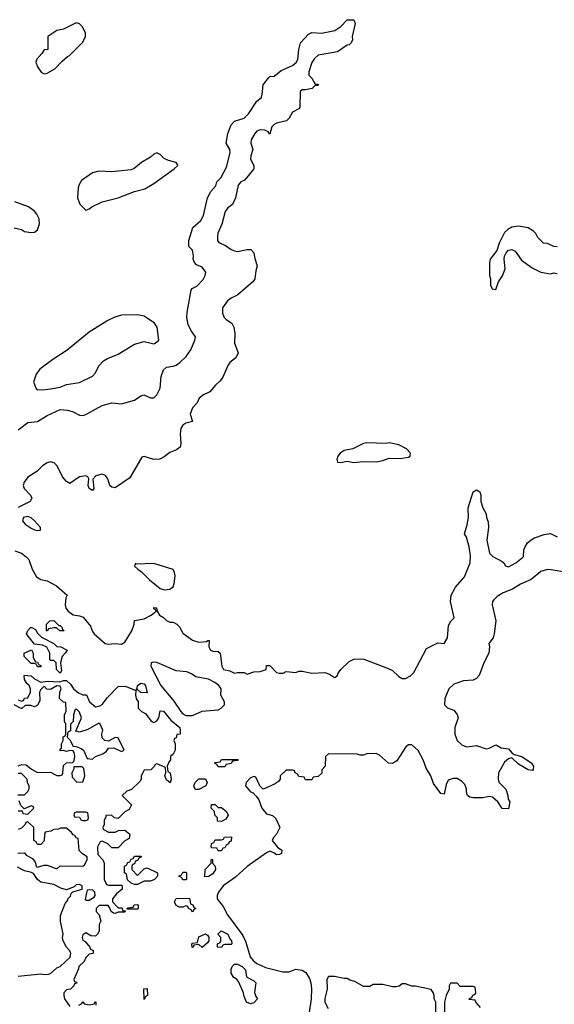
# Model space of a CAD drawing. Header units: inches. Extents: x 2710684 to 2828758, y 857022 to 965663.
# Tile 221 of 256: x 2740839 to 2744153, y 950956 to 957054. Entities that reach past the tile are written whole.
import ezdxf

# ---------------------------------------------------------------- set-up
doc = ezdxf.new("R2010")
doc.units = ezdxf.units.IN
doc.header["$MEASUREMENT"] = 0
doc.layers.add('C7945', color=7, linetype='Continuous')

msp = doc.modelspace()

# ---------------------------------------------------------------- linework, layer by layer
at = {"layer": 'C7945', "color": 4}
for points, elevation in [([(2740830, 954514.8), (2740890, 954558.8), (2740950, 954566.4), (2741010, 954603), (2741090, 954639.1), (2741135.2, 954635.2), (2741170, 954624.9), (2741210, 954604.9), (2741230, 954602), (2741250, 954608), (2741350, 954664.9), (2741410, 954681), (2741470, 954674.8), (2741550, 954698), (2741590, 954724.7), (2741608.4, 954731.6), (2741650, 954712), (2741670, 954712), (2741690, 954731.3), (2741710, 954772), (2741715.9, 954844.1), (2741730, 954884.7), (2741750, 954902.8), (2741790, 954907.3), (2741810, 954914), (2741832.7, 954930), (2741871.5, 954968.5), (2741899.3, 955010), (2741925.2, 955070), (2741929.2, 955090), (2741904.2, 955124.2), (2741883.6, 955163.6), (2741875.6, 955210), (2741878, 955242), (2741902, 955378), (2741908.7, 955390), (2741936.6, 955403.4), (2741975.6, 955444.4), (2741989.3, 955470), (2741992.7, 955490), (2741970, 955521.2), (2741936, 955536), (2741922, 955550), (2741915.3, 955570), (2741917.2, 955590), (2741910, 955626), (2741888, 955650), (2741887.3, 955687.3), (2741912.9, 955767.1), (2741961.2, 955810), (2741978.7, 955841.3), (2742004, 955950), (2742024, 955990), (2742054.8, 956025.2), (2742062, 956050), (2742085.6, 956074.4), (2742120.1, 956139.9), (2742144, 956230), (2742142, 956250), (2742118, 956290), (2742128.7, 956350), (2742150, 956402), (2742170, 956424.7), (2742230, 956444.7), (2742258, 956470), (2742309.2, 956550), (2742335.3, 956570), (2742342, 956590), (2742349, 956650), (2742383.1, 956696.9), (2742390, 956702), (2742416.4, 956703.6), (2742460.2, 956739.8), (2742530, 956771.3), (2742554, 956790), (2742564, 956810), (2742569, 956870), (2742579, 956910), (2742630, 956964.7), (2742650, 956974.8), (2742710, 956971), (2742792.3, 956987.7), (2742830, 957011), (2742870, 957054), (2742910, 957054), (2742918, 957030), (2742901, 956950), (2742902, 956930), (2742894, 956910), (2742882, 956898), (2742870, 956895.3), (2742810, 956854), (2742690, 956834), (2742667.1, 956812.9), (2742650, 956788), (2742631.6, 956731.6), (2742632, 956710), (2742650, 956692), (2742670, 956654), (2742690, 956654), (2742692, 956650), (2742690, 956646), (2742670, 956646), (2742651.6, 956628.4), (2742610, 956619), (2742590, 956619), (2742578, 956610), (2742576, 956510), (2742570, 956502), (2742530, 956482), (2742510, 956444), (2742492.5, 956427.5), (2742430, 956413.2), (2742415.9, 956404.1), (2742402.8, 956390), (2742390, 956346), (2742379, 956359), (2742358, 956370), (2742330, 956372.7), (2742310, 956364), (2742296, 956350), (2742274.8, 956310), (2742271, 956290), (2742284.7, 956250), (2742271, 956210), (2742270.8, 956190), (2742291.3, 956150), (2742291, 956130), (2742245.8, 956074.2), (2742230, 956059), (2742210, 956049.2), (2742194, 956030), (2742177.3, 955950), (2742158.8, 955910), (2742130, 955889), (2742113.2, 955866.8), (2742092.8, 955787.2), (2742067.7, 955732.3), (2742064.9, 955710), (2742065.8, 955685.8), (2742074, 955674), (2742115.9, 955655.9), (2742150, 955631), (2742170, 955622.8), (2742190, 955618.8), (2742249.1, 955630.9), (2742272, 955630), (2742290.7, 955610.7), (2742296, 955576), (2742312, 955530), (2742302, 955498), (2742296, 955450), (2742287.1, 955432.9), (2742190.5, 955349.5), (2742150, 955329.5), (2742127.4, 955312.6), (2742096.3, 955270), (2742095.9, 955235.9), (2742106.8, 955210), (2742118, 955198), (2742154.9, 955174.9), (2742166.8, 955150), (2742173.4, 955110), (2742170.6, 955050), (2742192.7, 954990), (2742179.3, 954960.7), (2742142, 954930), (2742130, 954913.2), (2742099.1, 954840.9), (2742082, 954818), (2742050, 954788.7), (2742018, 954750), (2741978, 954730), (2741952, 954710), (2741939.8, 954680.2), (2741910.7, 954649.3), (2741896, 954610), (2741910, 954566), (2741870, 954555.3), (2741850, 954542), (2741838, 954522), (2741834.8, 954490), (2741838.8, 954430), (2741833.7, 954406.3), (2741810.7, 954389.3), (2741770, 954374), (2741733.7, 954346.3), (2741707.1, 954332.9), (2741670.8, 954329.2), (2741610, 954349), (2741596, 954344), (2741522.8, 954217.2), (2741430, 954155.3), (2741410, 954158), (2741398, 954170), (2741385.2, 954210), (2741371.7, 954231.7), (2741350, 954239.3), (2741312, 954230), (2741291.6, 954208.4), (2741298, 954150), (2741290, 954138), (2741269, 954150), (2741264, 954170), (2741268.7, 954210), (2741262, 954222), (2741249.1, 954229.1), (2741210, 954223.7), (2741150, 954182), (2741130, 954193.2), (2741103.6, 954223.6), (2741072.3, 954290), (2741053.2, 954310), (2741030, 954316), (2741010, 954309.4), (2740980.7, 954290), (2740944.9, 954255.1), (2740890, 954221.2), (2740867.3, 954190), (2740860.7, 954170), (2740866.8, 954150), (2740906.8, 954110), (2740914.8, 954090), (2740904.7, 954070), (2740830, 954033)], 8), ([(2740804.9, 955764.9), (2740850, 955754), (2740870, 955742.8), (2740910, 955736), (2740930, 955738), (2740950, 955752), (2740961.2, 955790), (2740960.2, 955820.2), (2740945.2, 955850), (2740930, 955869), (2740894.8, 955894.8), (2740810, 955925.1)], 12), ([(2744170, 955648), (2744150, 955648.7), (2744110, 955668), (2744086, 955670), (2744050, 955706), (2744038, 955730), (2744024.7, 955744.7), (2743990, 955764), (2743930, 955776), (2743890, 955769.3), (2743864.4, 955755.6), (2743844.9, 955735.1), (2743810.8, 955670), (2743796.3, 955623.7), (2743756, 955570), (2743750.9, 955549.1), (2743750.9, 955490.9), (2743751.3, 955470), (2743758, 955450), (2743758, 955410), (2743766.8, 955386.8), (2743790, 955382), (2743808, 955430), (2743831.9, 955468.1), (2743849.3, 955510), (2743841.2, 955570), (2743844, 955590), (2743854, 955610), (2743870, 955626), (2743890, 955630.7), (2743910, 955621), (2743950, 955564), (2744016.3, 955516.3), (2744070, 955490.8), (2744103.5, 955483.5), (2744130, 955481), (2744150, 955486), (2744170, 955482.8)], 12), ([(2740810, 953764.9), (2740851.3, 953750), (2740878, 953730), (2740896, 953710), (2740916.3, 953650), (2740944.1, 953604.1), (2740970, 953586.8), (2741010, 953578), (2741067.7, 953547.7), (2741134, 953490), (2741126, 953474), (2741122, 953430), (2741125.5, 953410), (2741138.8, 953390), (2741170, 953367.7), (2741210, 953362.8), (2741233.4, 953353.4), (2741277.1, 953297.1), (2741290, 953264.7), (2741301, 953250), (2741370, 953191), (2741390, 953186), (2741430, 953191.3), (2741470, 953186.8), (2741490, 953198), (2741535.3, 953270), (2741548.7, 953310), (2741550, 953332), (2741610, 953342.8), (2741653.2, 953366.8), (2741686, 953390), (2741682, 953402), (2741670, 953406), (2741670, 953414), (2741688, 953412), (2741691.3, 953391.3), (2741705.4, 953365.4), (2741730, 953352), (2741750, 953332), (2741770, 953322), (2741790, 953322), (2741814, 953310), (2741830, 953294), (2741850, 953254), (2741911.1, 953211.1), (2741950, 953198), (2741998, 953202), (2742006, 953210), (2742014, 953210), (2742012, 953170), (2742022, 953150), (2742036.4, 953143.6), (2742070, 953142), (2742082, 953130), (2742091.3, 953050), (2742102, 953030), (2742142, 953022), (2742170, 953006), (2742190, 953011.3), (2742230, 953011.3), (2742250, 953001), (2742290, 953014.8), (2742330, 953018), (2742366, 953030), (2742370, 953054), (2742390, 953054), (2742430, 953011.3), (2742450, 953006), (2742473.2, 953006.8), (2742490, 953018), (2742550, 953011), (2742570, 953018.8), (2742590, 953018.8), (2742650, 953007.3), (2742730, 953010.8), (2742759.9, 952999.9), (2742790, 952981), (2742808, 952990), (2742812.5, 953007.5), (2742829, 953030), (2742880.5, 953079.5), (2742910, 953093), (2742950, 953096.3), (2742972.7, 953092.7), (2743118, 953038), (2743150, 953022.8), (2743190, 952986.8), (2743210, 952974.8), (2743230, 952974.8), (2743262, 952990), (2743281.2, 953010), (2743361.2, 953158.8), (2743430, 953194.8), (2743470, 953191.3), (2743490, 953224.7), (2743498, 953302), (2743511.8, 953328.2), (2743532, 953350), (2743508.7, 953450), (2743514, 953490), (2743540.1, 953539.9), (2743596.3, 953603.7), (2743631.2, 953690), (2743633.1, 953733.1), (2743625.1, 953790), (2743609.5, 953849.5), (2743595.3, 953870), (2743613.6, 953926.4), (2743621.2, 953970), (2743619.5, 954030), (2743649.3, 954130.7), (2743670, 954142), (2743692, 954130), (2743698, 954110), (2743698, 954070), (2743710.9, 954030.9), (2743730, 953994), (2743732, 953970), (2743743.6, 953943.6), (2743746, 953910), (2743734.8, 953830), (2743750.5, 953750.5), (2743771, 953730), (2743830, 953698.8), (2743841, 953690), (2743851.1, 953671.1), (2743870, 953664.7), (2743915.3, 953690), (2743956.5, 953723.5), (2743962, 953730), (2743963.7, 953770), (2743971.6, 953790), (2743986, 953814), (2744010, 953833.4), (2744030, 953844.9), (2744090, 953866), (2744130, 953872), (2744170, 953852)], 8), ([(2744230, 953629.5), (2744133.4, 953646.6), (2744110, 953649.3), (2744070, 953637.2), (2744010, 953587.3), (2743942.4, 953557.6), (2743893, 953527), (2743836.5, 953503.5), (2743798.9, 953481.1), (2743778.3, 953461.7), (2743770.5, 953450), (2743768.2, 953430), (2743790.4, 953330), (2743780.7, 953250), (2743773.4, 953226.6), (2743746.8, 953190), (2743751.3, 953170), (2743747.3, 953130), (2743716.3, 953070), (2743687.7, 952992.3), (2743670, 952974), (2743650, 952964), (2743590, 952959.3), (2743530, 952938.4), (2743499.3, 952910), (2743473.4, 952850), (2743471.3, 952810), (2743490, 952791.3), (2743530, 952778), (2743551.3, 952750), (2743556, 952730), (2743537.3, 952670), (2743537.3, 952630), (2743550.7, 952590.7), (2743581.4, 952561.4), (2743610, 952551), (2743670, 952558), (2743730, 952538), (2743750, 952542), (2743790, 952562), (2743799.6, 952559.6), (2743823.6, 952543.6), (2743870, 952538), (2743891.1, 952511.1), (2743903.6, 952503.6), (2743950.9, 952490.9), (2744010, 952452), (2744024.7, 952430), (2744022, 952410), (2744016.9, 952403.1), (2743990, 952409), (2743930, 952444), (2743890, 952482), (2743870, 952475.3), (2743844.1, 952455.9), (2743807.3, 952390), (2743804, 952350), (2743810, 952332), (2743851.6, 952288.4), (2743864.7, 952250), (2743866, 952226), (2743878, 952210), (2743870, 952166), (2743829.2, 952169.2), (2743802, 952210), (2743770, 952239), (2743750, 952244), (2743710, 952234), (2743650, 952234), (2743630, 952239), (2743615.3, 952250), (2743608.7, 952270), (2743608.7, 952290), (2743598, 952318), (2743578, 952338), (2743550, 952354), (2743525.4, 952354.6), (2743496, 952344), (2743482, 952318), (2743470, 952258), (2743450, 952262), (2743403.6, 952323.6), (2743386.6, 952370), (2743358, 952418), (2743339.5, 952470), (2743310, 952528.7), (2743270, 952562), (2743250, 952562), (2743232, 952550), (2743176.9, 952463.1), (2743150, 952448), (2743126, 952450), (2743070, 952498), (2743048.4, 952508.4), (2742990, 952508), (2742970, 952498), (2742950, 952498), (2742930, 952506), (2742752.7, 952507.3), (2742734, 952490), (2742732, 952430), (2742712.7, 952407.3), (2742711.6, 952388.4), (2742690, 952366), (2742658, 952362), (2742650, 952346), (2742610, 952346), (2742602, 952362), (2742570, 952366), (2742562, 952382), (2742546, 952390), (2742542, 952402), (2742530, 952406), (2742490, 952406), (2742454, 952370), (2742454, 952350), (2742443.6, 952336.4), (2742419.6, 952320.4), (2742348, 952288), (2742328.4, 952308.4), (2742302, 952362), (2742290, 952366), (2742270, 952358), (2742242, 952330), (2742238, 952310), (2742270, 952271.3), (2742285.4, 952265.4), (2742305.4, 952245.4), (2742322, 952222), (2742341, 952170), (2742356, 952150), (2742370, 952136), (2742406, 952126), (2742426, 952106), (2742452, 952050), (2742432, 952010), (2742412, 951990), (2742404.7, 951970), (2742438, 951930), (2742464.7, 951910), (2742462, 951890), (2742450, 951884), (2742430, 951882.7), (2742414.8, 951894.8), (2742390, 951903.7), (2742370, 951895.1), (2742250, 951809.3), (2742177.4, 951742.6), (2742100.7, 951690), (2742070.8, 951650), (2742064, 951630), (2742064, 951610), (2742101.1, 951561.1), (2742128.2, 951510), (2742222.4, 951382.4), (2742241.3, 951341.3), (2742267, 951250), (2742286.3, 951226.3), (2742309.3, 951209.3), (2742363.7, 951183.7), (2742470, 951157.4), (2742510, 951157.6), (2742550, 951174), (2742590, 951168), (2742613.4, 951153.4), (2742634.9, 951114.9), (2742643.6, 951090), (2742647.5, 951052.5), (2742646, 950990), (2742633.8, 950906.2)], 8), ([(2740830, 952842), (2740850, 952834), (2740862, 952838), (2740868.4, 952851.6), (2740890, 952854), (2740906, 952890), (2740906, 952910), (2740898, 952930), (2740883.1, 952943.1), (2740868.4, 952968.4), (2740866, 952990), (2740870, 952994), (2740911, 952991), (2740930, 952972), (2740970, 952952), (2741010, 952958), (2741087.3, 952952.7), (2741110, 952962), (2741130, 952962), (2741156.9, 952936.9), (2741172, 952910), (2741204.7, 952884.7), (2741230, 952872), (2741252.7, 952872.7), (2741272, 952830), (2741310, 952798), (2741336.4, 952803.6), (2741350, 952812), (2741383.1, 952856.9), (2741450, 952924.7), (2741490, 952926), (2741510, 952921), (2741559.6, 952899.6), (2741558, 952870), (2741562, 952850), (2741574, 952830), (2741574, 952790), (2741594, 952770), (2741618, 952758), (2741654, 952710), (2741670, 952702), (2741690, 952712), (2741702, 952730), (2741710, 952774), (2741730, 952771.3), (2741775.9, 952715.9), (2741831.3, 952670), (2741834, 952650), (2741834, 952630), (2741814, 952626), (2741810, 952606), (2741798, 952602), (2741794, 952590), (2741802, 952570), (2741802, 952530), (2741790, 952506), (2741774, 952490), (2741774, 952470), (2741763.6, 952456.4), (2741754, 952430), (2741758, 952398), (2741772, 952390), (2741778, 952350), (2741772, 952328), (2741750, 952346), (2741738, 952370), (2741746, 952390), (2741742, 952422), (2741690, 952446), (2741678, 952442), (2741674, 952430), (2741651.6, 952408.4), (2741610, 952406), (2741592, 952370), (2741592, 952350), (2741583.6, 952336.4), (2741532.7, 952287.3), (2741503.6, 952276.4), (2741474, 952250), (2741531.6, 952191.6), (2741516.9, 952163.1), (2741491.6, 952148.4), (2741450, 952106), (2741426, 952110), (2741407.3, 952127.3), (2741374, 952126), (2741374, 952114), (2741363.6, 952096.4), (2741362, 952070), (2741354, 952050), (2741358, 952038), (2741390, 952022), (2741430, 952022), (2741452.7, 952032.7), (2741490, 952034), (2741522, 952010), (2741518, 951982), (2741490, 951968), (2741450, 951926), (2741410, 951926), (2741386, 951950), (2741350, 951966), (2741338, 951962), (2741322, 951930), (2741323.6, 951883.6), (2741354, 951850), (2741362, 951830), (2741362, 951730), (2741378, 951698), (2741390, 951694), (2741470, 951694), (2741474, 951690), (2741474, 951670), (2741439.6, 951640.4), (2741414, 951610), (2741414, 951590), (2741450, 951554), (2741472.7, 951552.7), (2741478, 951538), (2741494, 951534), (2741494, 951530), (2741490, 951526), (2741450, 951526), (2741430, 951518), (2741420.4, 951520.4), (2741406, 951530), (2741396.4, 951556.4), (2741387.3, 951567.3), (2741332.7, 951567.3), (2741314, 951550), (2741314, 951530), (2741332, 951510), (2741342, 951470), (2741332, 951450), (2741332, 951410), (2741322, 951390), (2741310, 951378), (2741280.4, 951380.4), (2741250, 951398), (2741230, 951386), (2741226.8, 951370), (2741230, 951354), (2741244.7, 951344.7), (2741274, 951310), (2741278, 951298), (2741294, 951290), (2741294, 951270), (2741270, 951266), (2741250, 951246), (2741238.8, 951221.2), (2741206, 951190), (2741204.7, 951175.3), (2741174, 951110), (2741178, 951098), (2741190, 951094), (2741192.7, 951087.3), (2741178, 951082), (2741174, 951070), (2741154, 951050), (2741130, 951046), (2741112.7, 951027.3), (2741112, 951010), (2741118, 950990), (2741150, 950942)], 4), ([(2740830, 952432), (2740850, 952442), (2740879.6, 952439.6), (2740911.6, 952411.6), (2740950, 952392), (2741030, 952394), (2741070, 952374), (2741090, 952374), (2741102, 952378), (2741106, 952390), (2741110, 952434), (2741128.4, 952451.6), (2741167.3, 952452.7), (2741176.4, 952463.6), (2741182, 952490), (2741176.4, 952516.4), (2741170, 952526), (2741150, 952528), (2741130, 952522), (2741110, 952528), (2741090, 952526), (2741088, 952530), (2741098, 952542), (2741098, 952570), (2741108, 952590), (2741108.4, 952611.6), (2741122, 952618), (2741126, 952630), (2741126, 952690), (2741118, 952710), (2741118, 952750), (2741128, 952770), (2741126, 952826), (2741110, 952828), (2741086, 952850), (2741088, 952890), (2741095.3, 952910), (2741090, 952926), (2741070, 952928), (2741030, 952906), (2741008.4, 952908.4), (2740990, 952926), (2740970, 952906), (2740962, 952890), (2740963.6, 952836.4), (2740950, 952808), (2740930, 952798), (2740907.3, 952807.3), (2740872.7, 952807.3), (2740851.6, 952788.4), (2740848.4, 952788.4), (2740806, 952810)], 4), ([(2740827.3, 952252.7), (2740870, 952254), (2740890, 952274), (2740898, 952290), (2740898, 952310), (2740888.4, 952328.4), (2740886, 952350), (2740850, 952386), (2740830, 952386)], 4), ([(2740830, 952154), (2740854, 952154), (2740858, 952138), (2740890, 952134), (2740926, 952170), (2740922, 952182), (2740910, 952186), (2740866, 952166), (2740847.3, 952187.3), (2740836.4, 952216.4)], 4), ([(2740827.3, 951892.7), (2740870, 951894), (2740879.6, 951879.6), (2740918, 951858), (2740935.3, 951835.3), (2740942, 951810), (2740950, 951804.7), (2740990, 951818), (2741010, 951818), (2741070, 951794), (2741090, 951814), (2741230, 951812), (2741240.4, 951819.6), (2741258, 951850), (2741258, 951870), (2741228.9, 951888.9), (2741208.7, 951908.7), (2741202, 951982), (2741190, 951986), (2741182, 952002), (2741170, 952006), (2741160.4, 952020.4), (2741130, 952046), (2741092.7, 952047.3), (2741079.6, 952040.4), (2741050, 952038), (2741031.6, 952028.4), (2740998, 952022), (2740992.7, 952007.3), (2740991.6, 951968.4), (2740970, 951946), (2740950, 951946), (2740942, 951962), (2740926, 951970), (2740926, 952050), (2740890, 952086), (2740878, 952082), (2740874, 952070), (2740850, 952046), (2740830, 952038)], 4), ([(2740830, 951130.6), (2740970, 951144.9), (2740990, 951140.7), (2741017.5, 951142.5), (2741030, 951146.8), (2741070, 951181), (2741089.3, 951190.7), (2741151.7, 951248.3), (2741156, 951270), (2741150, 951288), (2741129.3, 951309.3), (2741109, 951350), (2741105.2, 951370), (2741109.1, 951390.9), (2741092.3, 951470), (2741093.2, 951506.8), (2741120.4, 951579.6), (2741138, 951602), (2741138, 951610), (2741153.6, 951626.4), (2741158, 951642), (2741168, 951652), (2741226, 951670), (2741226, 951690), (2741210, 951698), (2741190, 951695.3), (2741176, 951684), (2741130, 951664), (2741094.8, 951674.8), (2741050, 951697.2), (2740970, 951712.3), (2740949.2, 951730), (2740925.2, 951765.2), (2740913.2, 951773.2), (2740870, 951782.7), (2740825.8, 951805.8)], 4), ([(2743418, 950870), (2743418, 950970), (2743409.1, 950989.1), (2743408.7, 951010), (2743402, 951030), (2743390, 951048), (2743290, 951068.7), (2743269.1, 951069.1), (2743230, 951082), (2743210, 951082), (2743191, 951069), (2743170, 951064), (2743150, 951064), (2743090, 951079), (2743030, 951078), (2743010, 951066), (2742970, 951066), (2742916.5, 951096.5), (2742885.2, 951105.2), (2742870, 951115.3), (2742850, 951115.3), (2742790, 951128), (2742752.7, 951127.3), (2742742, 951110), (2742746, 951050), (2742731.6, 950991.6), (2742731.3, 950970), (2742750.9, 950930.9)], 12), ([(2743696.4, 950936.4), (2743666, 950970), (2743662, 950982), (2743626, 950986), (2743627.3, 950992.7), (2743642, 950998), (2743647.3, 951012.7), (2743662, 951018), (2743666, 951030), (2743662, 951062), (2743650, 951066), (2743570, 951066), (2743550, 951086), (2743510, 951086), (2743502, 951070), (2743502, 951050), (2743482, 951010), (2743472, 950970), (2743474, 950830)], 12), ([(2741206, 950950), (2741222, 950958), (2741230, 950972), (2741238, 950958), (2741270, 950952), (2741302, 950958), (2741306, 950970), (2741311.3, 950971.3), (2741312, 950950)], 4)]:
    msp.add_lwpolyline(points, dxfattribs=dict(at, elevation=elevation))
for points, elevation in [([(2741190, 957034), (2741110, 956995.3), (2741070, 956988), (2741014, 956950), (2741014, 956870), (2740990, 956868), (2740976.3, 956843.7), (2740946, 956810), (2740938.8, 956790), (2740950, 956762), (2740972, 956730), (2740990, 956718), (2741010, 956722), (2741058, 956750), (2741102, 956798), (2741134.6, 956825.4), (2741146, 956830), (2741230, 956914), (2741248, 956950), (2741248, 956970), (2741228, 957010), (2741210, 957028)], 12), ([(2741690, 956229.2), (2741670, 956221.2), (2741650, 956202.7), (2741594.8, 956170), (2741548.1, 956131.9), (2741530, 956123.7), (2741410, 956111.6), (2741330, 956116.2), (2741290, 956106), (2741222.5, 956057.5), (2741206, 956030), (2741201, 956010), (2741198, 955950), (2741211.1, 955911.1), (2741250, 955874), (2741270, 955882), (2741285.6, 955894.4), (2741350, 955926.8), (2741450, 955950.6), (2741550, 955990.5), (2741614.2, 956005.8), (2741670, 956039.1), (2741797.2, 956130), (2741819.3, 956150), (2741817, 956157), (2741809, 956170), (2741761.7, 956181.7), (2741734, 956194), (2741710, 956219)], 12), ([(2741570, 955227), (2741470, 955223.7), (2741428.3, 955211.7), (2741384.7, 955190), (2741270, 955119), (2741133.7, 955006.3), (2741044.7, 954950), (2740964.7, 954890), (2740942, 954858), (2740924.7, 954810), (2740942, 954770), (2740950, 954764.7), (2740981, 954761), (2741030, 954767.3), (2741090, 954779.1), (2741130, 954794), (2741210, 954806.8), (2741290, 954845.5), (2741310, 954866.8), (2741329.6, 954910.4), (2741359.6, 954940.4), (2741384.4, 954955.6), (2741450, 954983), (2741550, 955044), (2741610, 955060.7), (2741670, 955046.8), (2741678, 955050), (2741702, 955070), (2741692.3, 955150), (2741674.3, 955174.3), (2741624, 955210), (2741610, 955218)], 12), ([(2743130, 954433.2), (2743110, 954429.2), (2742990, 954433.2), (2742970, 954428.7), (2742903.5, 954396.5), (2742850, 954385.2), (2742826, 954370), (2742811.3, 954350), (2742804.7, 954330), (2742810, 954314), (2742830, 954312), (2742870, 954318.8), (2742910, 954311.3), (2742970, 954318), (2743050, 954314.8), (2743090, 954324), (2743130, 954338.8), (2743197.3, 954337.3), (2743250, 954344), (2743259, 954350), (2743261.2, 954370), (2743235.9, 954395.9), (2743190, 954421.2)], 12), ([(2740890, 953976.2), (2740862.8, 953970), (2740856.3, 953950), (2740874, 953930), (2740910, 953904.9), (2740930, 953894.8), (2740950, 953891.3), (2740967.3, 953892.7), (2740968.7, 953910), (2740931.1, 953951.1), (2740910, 953969.3)], 12), ([(2741670, 953686.6), (2741562, 953682), (2741554, 953686), (2741551.3, 953670), (2741571, 953650), (2741594.9, 953634.9), (2741644.2, 953584.2), (2741710, 953530.8), (2741736.5, 953523.5), (2741770, 953526.8), (2741790, 953542), (2741797, 953563), (2741802.9, 953610), (2741799.5, 953630), (2741789.5, 953649.5)], 12), ([(2741082, 953302), (2741090, 953302), (2741102, 953290), (2741102, 953282), (2741114, 953270), (2741110, 953268), (2741088.9, 953268.9), (2741067.3, 953287.3), (2741050, 953288), (2741018, 953282), (2741010, 953266), (2741006, 953270), (2741006, 953310), (2741026, 953330), (2741050, 953332)], 4), ([(2741090, 953006), (2741068, 953030), (2741066, 953070), (2741050, 953086), (2741030, 953086), (2741026, 953090), (2741026, 953130), (2741008.4, 953168.4), (2740980.4, 953180.4), (2740930, 953186), (2740884.7, 953244.7), (2740882, 953250), (2740888.7, 953271.3), (2740906, 953290), (2740914, 953290), (2740936.9, 953276.9), (2740950, 953254), (2740974, 953230), (2741050, 953191.3), (2741070, 953172), (2741094, 953170), (2741134, 953150), (2741122, 953130), (2741102, 953110), (2741091.3, 953070), (2741098, 953022)], 4), ([(2740950, 953046), (2740942, 953062), (2740930, 953066), (2740910, 953066), (2740866, 953110), (2740868, 953130), (2740911.6, 953151.6), (2740922, 953130), (2740923.6, 953103.6), (2740938, 953078), (2740950, 953074), (2740958, 953058), (2740970, 953054), (2740970, 953046)], 4), ([(2741666, 953074), (2741654, 953070), (2741651.3, 953050), (2741714, 952930), (2741794.4, 952834.4), (2741837.3, 952770), (2741850, 952754.8), (2741870, 952744.9), (2741910, 952744.9), (2741969.5, 952770.5), (2742070, 952779.1), (2742089, 952790), (2742109, 952810), (2742108.7, 952830), (2742086, 952870), (2742088, 952910), (2742074, 952930), (2742048, 952950), (2742010, 952969), (2741930, 952984), (2741903.2, 953003.2), (2741875.5, 953015.5), (2741810, 953022), (2741690, 953072.7)], 8), ([(2741630, 952886), (2741590, 952888), (2741570, 952906), (2741562, 952902), (2741568, 952912), (2741569.1, 952930.9), (2741590, 952944.7), (2741610, 952941), (2741618.8, 952930)], 4), ([(2741190, 952786), (2741182, 952778), (2741172.7, 952747.3), (2741171.6, 952708.4), (2741154, 952690), (2741154, 952650), (2741138, 952642), (2741134, 952610), (2741150, 952594), (2741170, 952554), (2741190, 952552), (2741219.8, 952539.8), (2741234, 952530), (2741258, 952478), (2741290, 952474), (2741308.4, 952491.6), (2741353.6, 952506.4), (2741377.2, 952522.8), (2741390, 952542), (2741423.6, 952543.6), (2741470, 952522), (2741486, 952530), (2741450, 952606), (2741430, 952608), (2741390, 952586), (2741366, 952590), (2741350, 952606), (2741348.7, 952630), (2741354.6, 952654.6), (2741338, 952690), (2741330, 952698), (2741262, 952658), (2741210, 952642), (2741188, 952648), (2741222, 952730), (2741210, 952766)], 4), ([(2742070, 952426), (2742062, 952442), (2742046, 952450), (2742050, 952454), (2742082, 952458), (2742090, 952472), (2742192.7, 952472.7), (2742190, 952466), (2742158, 952462), (2742150, 952448), (2742118, 952442), (2742110, 952426)], 4), ([(2741227.3, 952427.3), (2741174, 952426), (2741174, 952414), (2741162, 952390), (2741163.6, 952363.6), (2741192.7, 952332.7), (2741230, 952334), (2741242, 952370), (2741236.4, 952416.4)], 4), ([(2741950, 952286), (2741927.3, 952287.3), (2741918, 952310), (2741926, 952330), (2741950, 952352), (2741991.6, 952351.6), (2742002, 952330), (2741994, 952310)], 4), ([(2741250, 952146), (2741190, 952146), (2741178, 952142), (2741174, 952130), (2741178, 952118), (2741210, 952114), (2741218, 952098), (2741230, 952094), (2741250, 952094), (2741262, 952098), (2741266, 952110), (2741262, 952142)], 4), ([(2742070, 952174), (2742090, 952174), (2742122, 952150), (2742131.6, 952128.4), (2742116.9, 952103.1), (2742090, 952088), (2742066, 952090), (2742066, 952110), (2742048.4, 952128.4), (2742046, 952150), (2742026, 952170), (2742027.3, 952192.7), (2742050, 952194)], 4), ([(2742070, 951906), (2742062, 951922), (2742030, 951926), (2742026, 951930), (2742027.3, 951952.7), (2742042, 951958), (2742050, 951974), (2742090, 951974), (2742102, 951978), (2742108.4, 951991.6), (2742152.7, 951992.7), (2742150, 951966), (2742138, 951962), (2742134, 951950), (2742118, 951942), (2742110, 951926), (2742098, 951922), (2742090, 951906)], 4), ([(2741570, 951754), (2741610, 951794), (2741630, 951802), (2741694, 951770), (2741694, 951750), (2741674, 951730), (2741650, 951718), (2741610, 951718), (2741590, 951708), (2741570, 951698), (2741550, 951698), (2741530, 951706), (2741507.3, 951727.3), (2741502, 951762), (2741488, 951770), (2741488.4, 951811.6), (2741502, 951818), (2741510, 951834), (2741522, 951838), (2741530, 951854), (2741542, 951858), (2741550, 951874), (2741590, 951874), (2741594, 951870), (2741578, 951862), (2741570, 951846), (2741558, 951842), (2741550, 951826), (2741538, 951822), (2741534, 951810), (2741534, 951790)], 4), ([(2741986, 951746), (2741988, 951790), (2742026, 951830), (2742026, 951850), (2742030, 951854), (2742034, 951850), (2742034, 951830), (2742051.6, 951811.6), (2742052, 951790), (2742036, 951764), (2742010, 951748)], 4), ([(2741850, 951726), (2741842, 951742), (2741826, 951750), (2741842, 951758), (2741850, 951774), (2741870, 951774), (2741874, 951770), (2741874, 951730), (2741870, 951726)], 4), ([(2741290, 951666), (2741258, 951662), (2741252.7, 951647.3), (2741246, 951606), (2741250, 951602), (2741270, 951602), (2741300.4, 951619.6), (2741308, 951630), (2741306, 951650)], 4), ([(2741910, 951526), (2741902, 951542), (2741886, 951550), (2741882, 951562), (2741870, 951566), (2741850, 951558), (2741830, 951558), (2741808.9, 951568.9), (2741798, 951590), (2741808.9, 951611.1), (2741892.7, 951612.7), (2741898, 951578), (2741912.7, 951572.7), (2741918, 951558), (2741932, 951550), (2741918, 951542)], 4), ([(2741506, 951546), (2741506, 951550), (2741510, 951554), (2741542, 951558), (2741548.4, 951571.6), (2741570, 951574), (2741574, 951570), (2741574, 951550), (2741570, 951546)], 4), ([(2742090, 951308), (2742066, 951310), (2742066, 951330), (2742082, 951338), (2742086, 951350), (2742086, 951370), (2742068, 951390), (2742088, 951412), (2742130, 951391), (2742141, 951361), (2742152, 951350), (2742154, 951330), (2742150, 951326), (2742110, 951326), (2742098, 951322)], 4), ([(2741970, 951308), (2741950, 951326), (2741918, 951322), (2741914, 951310), (2741908.4, 951308.4), (2741906, 951330), (2741910, 951334), (2741942, 951338), (2741950, 951374), (2741990, 951392), (2742003.6, 951383.6), (2742011.6, 951371.6), (2742012, 951350), (2742003.6, 951336.4)], 4), ([(2742270, 950958), (2742246, 950970), (2742228, 951010), (2742227.3, 951027.3), (2742196.4, 951096.4), (2742186, 951110), (2742164, 951124), (2742149.2, 951149.2), (2742149.1, 951170.9), (2742155.3, 951190), (2742170, 951204.7), (2742190, 951204.7), (2742218, 951190), (2742238, 951170), (2742245.4, 951125.4), (2742290, 951102), (2742302, 951090), (2742294, 951030), (2742303.6, 951003.6), (2742314, 950990), (2742290, 950966)], 4), ([(2741610, 950986), (2741608.4, 951051.6), (2741630, 951054), (2741632, 951010), (2741618, 951002)], 4)]:
    msp.add_lwpolyline(points, close=True, dxfattribs=dict(at, elevation=elevation))

doc.saveas('drawing.dxf')
